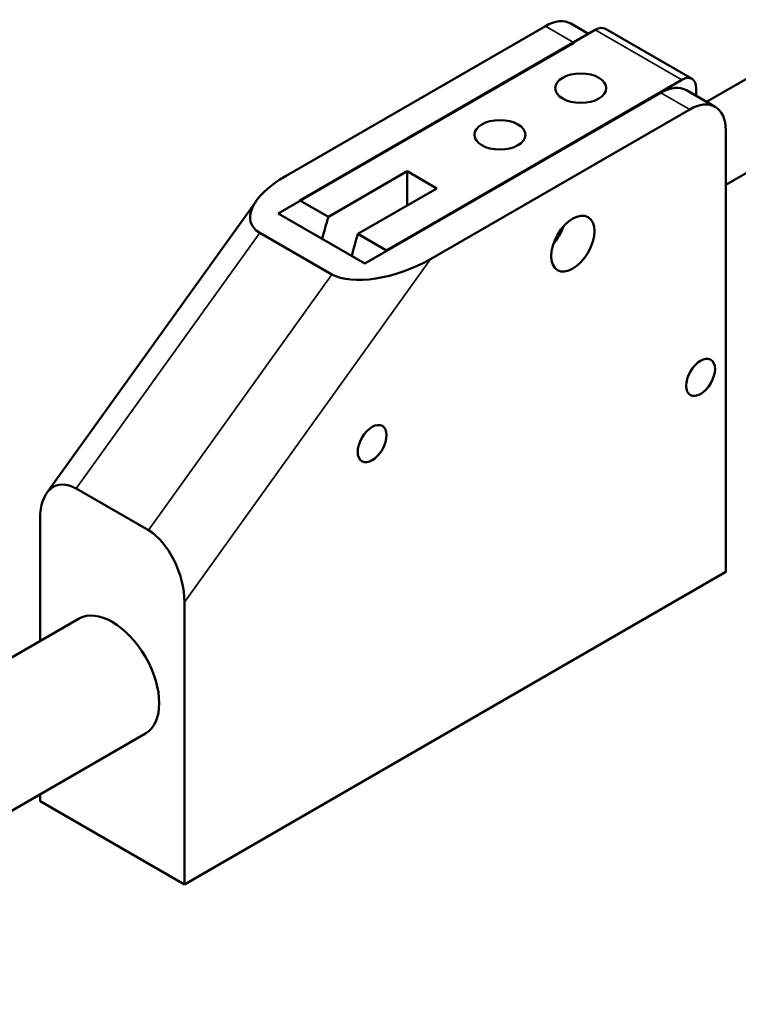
# Model space of a CAD drawing. Header units: millimetres. Extents: x 8 to 586, y 6 to 387.
# Tile 4 of 21: x 464 to 534, y 7 to 104. Entities that reach past the tile are written whole.
import ezdxf

# ---------------------------------------------------------------- set-up
doc = ezdxf.new("R2010")
doc.units = ezdxf.units.MM
doc.layers.add('Visible (ISO)', color=7, linetype='Continuous', lineweight=50)
doc.layers.add('Visible Narrow (ISO)', color=7, linetype='Continuous', lineweight=35)

msp = doc.modelspace()

# ---------------------------------------------------------------- linework, layer by layer
at = {"layer": 'Visible (ISO)'}
for p, q in [((517.8789, 103.4395), (519.6013, 102.4451)), ((515.3789, 103.1919), (489.9761, 88.5255)), ((491.3284, 86.1217), (520.2582, 102.8243)), ((521.2582, 102.9234), (529.7434, 98.0244)), ((543.0069, 102.6142), (531.1577, 95.773)), ((489.216, 84.8207), (518.2073, 101.5589)), ((499.8137, 81.2227), (528.7434, 97.9253)), ((526.6926, 96.6599), (497.7013, 79.9217)), ((529.1926, 96.9075), (532.0211, 95.2745)), ((530.1577, 97.1088), (530.1577, 96.3504)), ((547.0069, 95.686), (533.0566, 87.6318)), ((504.1182, 80.3606), (529.5211, 95.0269)), ((533.0566, 92.9857), (533.0566, 49.7113)), ((494.1215, 84.5091), (501.838, 88.9643)), ((501.838, 88.9643), (504.7372, 87.2905)), ((501.838, 88.9643), (501.838, 85.6167)), ((504.7372, 87.2905), (497.0206, 82.8353)), ((487.0725, 86.0839), (466.5442, 57.4485)), ((491.3284, 86.1217), (494.1215, 84.5091)), ((497.7013, 79.9217), (489.216, 84.8207)), ((487.3933, 82.9519), (494.4643, 78.8694)), ((497.0206, 82.8353), (499.8137, 81.2227)), ((469.417, 57.8763), (476.488, 53.7938)), ((465.8814, 54.9153), (465.8814, 42.9282)), ((533.0566, 49.7113), (480.0236, 19.0927)), ((480.0236, 19.0927), (480.0236, 46.7504)), ((423.7494, 18.6033), (469.7025, 45.1343)), ((430.2494, 7.3449), (476.2025, 33.876)), ((465.8814, 27.9171), (465.8814, 27.2577)), ((465.8814, 27.2577), (480.0236, 19.0927))]:
    msp.add_line(p, q, dxfattribs=at)
for centre, major_axis, ratio, start_param, end_param in [((515.3789, 99.1094), (2.5, 4.3301), 0.5773503, 0, 0.7853982), ((520.2582, 101.1913), (1, 1.7321), 0.5773503, 0, 0.7853982), ((528.7434, 96.2924), (1, 1.7321), 0.5773503, 5.4977871, 7.0685835), ((526.6926, 92.5774), (2.5, 4.3301), 0.5773503, 0, 0.7853982), ((529.5211, 90.9444), (2.5, 4.3301), 0.5773503, 5.4977871, 7.0685835), ((493.5116, 86.4843), (-6.9685, -2.5954), 0.451716, 5.0696862, 6.6404825), ((510.3233, 85.6983), (12.5, 21.6506), 0.5773503, 1.9446776, 2.0404173), ((515.2375, 83.5143), (1.5, 2.5981), 0.5773503, 4.3725521, 5.0522259), ((515.167, 83.555), (-1.5, -2.5981), 0.5773503, 1.3104969, 1.8310957), ((513.2224, 84.0245), (-12.5, -21.6506), 0.5773503, 5.0862703, 5.18201), ((516.0155, 82.4119), (12.5, 21.6506), 0.5773503, 1.9446776, 1.9490256), ((500.5827, 82.4018), (-6.9685, -2.5954), 0.451716, 0.3572972, 1.9280935), ((469.417, 52.8741), (1.9706, -5.2909), 0.5548094, 2.5503774, 4.1211738), ((476.488, 48.7916), (1.9706, -5.2909), 0.5548094, 0.9795811, 2.5503774), ((472.9525, 39.5051), (-3.25, 5.6292), 0.5773503, 3.1415927, 6.2831853)]:
    msp.add_ellipse(centre, major_axis=major_axis, ratio=ratio, start_param=start_param, end_param=end_param, dxfattribs=at)
for centre, major_axis in [((518.8439, 97.1088), (-2.5, 0)), ((510.9243, 92.5365), (-2.5, 0)), ((518.0659, 81.8813), (1.5, 2.5981)), ((530.5817, 68.7765), (1, 1.7321)), ((530.5817, 68.7765), (1, 1.7321)), ((498.4084, 62.2854), (1, 1.7321))]:
    msp.add_ellipse(centre, major_axis=major_axis, ratio=0.5773503, dxfattribs=at)
at = {"layer": 'Visible Narrow (ISO)'}
for p, q in [((515.3789, 103.1919), (518.2073, 101.5589)), ((520.2582, 102.8243), (528.7434, 97.9253)), ((526.6926, 96.6599), (529.5211, 95.0269)), ((469.417, 57.8763), (487.3933, 82.9519)), ((480.0236, 46.7504), (504.1182, 80.3606)), ((494.4643, 78.8694), (476.488, 53.7938))]:
    msp.add_line(p, q, dxfattribs=at)

doc.saveas('drawing.dxf')
